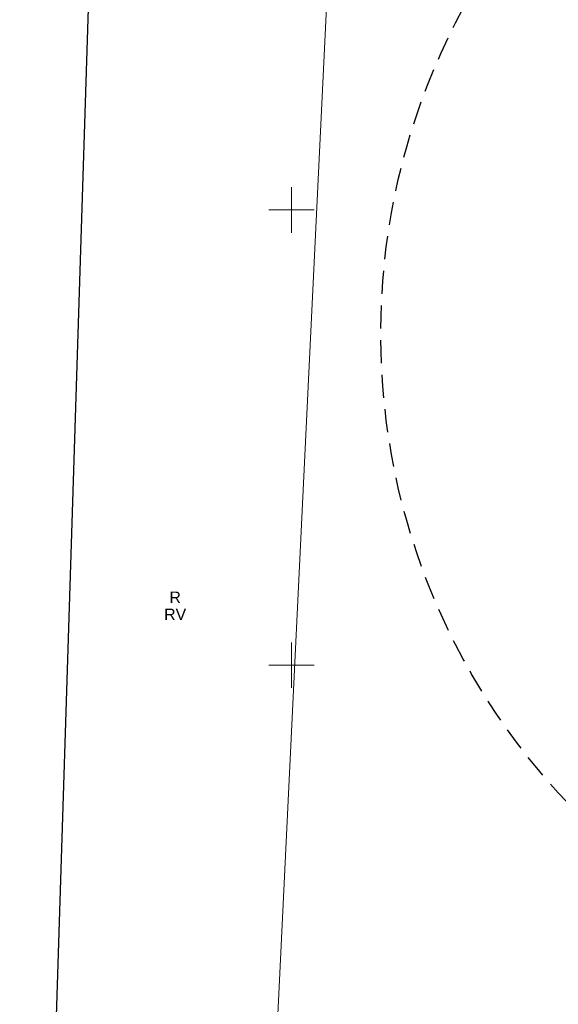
# Model space of a CAD drawing. Header units: millimetres. Extents: x -62780 to 1772512, y -757464 to -52755.
# Tile 39 of 65: x 1692019 to 1692078, y -495854 to -495745. Entities that reach past the tile are written whole.
import ezdxf
from ezdxf.enums import TextEntityAlignment as Align

# ---------------------------------------------------------------- set-up
doc = ezdxf.new("R2010")
doc.units = ezdxf.units.MM
doc.linetypes.add('DASHED', pattern=[19.05, 12.7, -6.35])
doc.layers.add('AAA Cienka linia', color=11, linetype='Continuous')
doc.layers.add('AAA Przerywana', color=8, linetype='DASHED')
for name, color, linetype, lineweight, true_color in [('EGBD03', 7, 'Continuous', 18, 0x008000), ('EGBK02_O', 7, 'Continuous', 18, 0x008000), ('EGBU01_O', 7, 'Continuous', 18, 0x008000)]:
    doc.layers.add(name, color=color, linetype=linetype, lineweight=lineweight, true_color=true_color)
doc.layers.add('Ramka sekcyjna', color=7, linetype='Continuous', lineweight=18)
doc.styles.add('Arial', font='arial.ttf')

# ---------------------------------------------------------------- blocks, each defined once
blk = doc.blocks.new('zw$117')
at = {"color": 8}
blk.add_line((-264.77, -349.66), (-252.21, 46.38), dxfattribs=at)
at = {"layer": 'EGBD03', "color": 8, "linetype": 'Continuous', "lineweight": 18}
blk.add_lwpolyline([(-262.77, -286.76), (-239.34, -282.28), (-229.1, -70.03), (-255.74, -64.98)], dxfattribs=at)
blk.add_lwpolyline([(-193.31, -284.16), (-191.93, -250.54), (-183.29, -78.73), (-229.1, -70.03), (-239.34, -282.28)], close=True, dxfattribs=at)
at = {"layer": 'Ramka sekcyjna', "color": 8, "linetype": 'Continuous', "lineweight": 18, "flags": 128}
for points in [[(-234.91, -135.77), (-234.91, -130.77)], [(-234.91, -135.77), (-234.91, -130.77)], [(-234.91, -133.27), (-237.41, -133.27)], [(-234.91, -133.27), (-232.41, -133.27)], [(-234.91, -183.27), (-234.91, -180.77)], [(-234.91, -183.27), (-234.91, -180.77)], [(-234.91, -183.27), (-237.41, -183.27)], [(-234.91, -183.27), (-237.41, -183.27)], [(-234.91, -183.27), (-232.41, -183.27)], [(-234.91, -183.27), (-234.91, -185.77)], [(-234.91, -183.27), (-234.91, -185.77)], [(-234.91, -183.27), (-232.41, -183.27)]]:
    blk.add_lwpolyline(points, dxfattribs=at)
at = {"layer": 'EGBK02_O', "color": 8, "linetype": 'Continuous', "lineweight": 0, "style": 'Arial'}
blk.add_text('RV', height=1.25, dxfattribs=at).set_placement((-247.69, -178.31, 10.8), align=Align.CENTER)
at = {"layer": 'EGBU01_O', "color": 8, "linetype": 'Continuous', "lineweight": 0, "style": 'Arial'}
blk.add_text('R', height=1.25, dxfattribs=at).set_placement((-247.69, -176.44, 10.8), align=Align.CENTER)

msp = doc.modelspace()

# ---------------------------------------------------------------- linework, layer by layer
at = {"layer": 'AAA Przerywana', "color": 150, "ltscale": 0.2}
msp.add_circle((1692133.821, -495779.9023, 10.24), 75, dxfattribs=at)

# ---------------------------------------------------------------- block references
at = {"layer": 'AAA Cienka linia', "color": 7, "lineweight": -2}
msp.add_blockref('zw$117', (1692283.9187, -495633.0413), dxfattribs=at)

doc.saveas('drawing.dxf')
